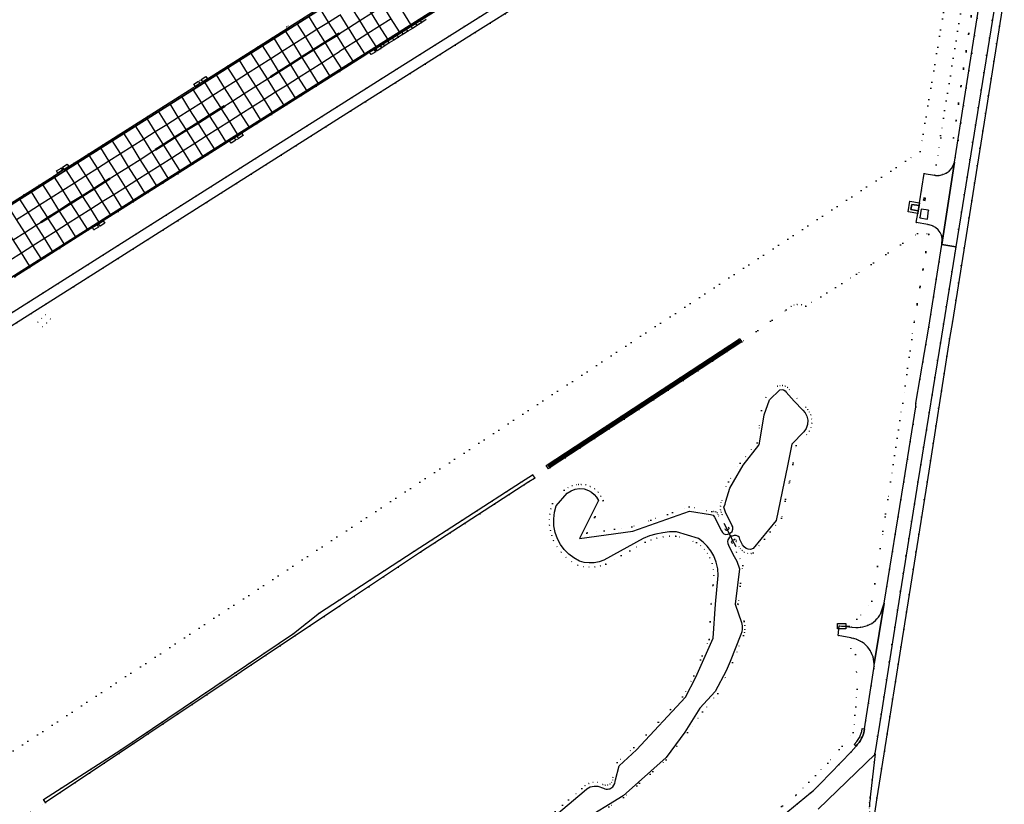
# Model space of a CAD drawing. Header units: metres. Extents: x 174791 to 179073, y 406431 to 409043.
# Tile 256 of 256: x 177883 to 178243, y 407632 to 407919. Entities that reach past the tile are written whole.
import ezdxf

# ---------------------------------------------------------------- set-up
doc = ezdxf.new("R2010")
doc.units = ezdxf.units.M
doc.linetypes.add('DOT', pattern=[6.35, 0, -6.35])
doc.layers.get('0').update_dxf_attribs({"color": 254})
for name, color, linetype in [('kunstwerk_stuw', 254, 'Continuous'), ('ondersteunendwaterdeel_oever_slootkant', 254, 'Continuous'), ('overigbouwwerk_lage_trafo', 254, 'Continuous'), ('scheiding_hek', 254, 'Continuous'), ('straatmeubilair_afsluitboom', 254, 'Continuous'), ('terreindeelbegroeid', 254, 'DOT'), ('terreindeelonbegroeid', 254, 'DOT'), ('waterdeel', 254, 'Continuous'), ('wegdeel_molgoot', 254, 'Continuous'), ('wegdeel_rijbaan', 254, 'Continuous'), ('wegdeel_start_landingsbaan', 254, 'Continuous'), ('wegdeel_voetpad', 254, 'Continuous'), ('weginrichtingselement_markering_vliegtuigverharding', 254, 'Continuous'), ('weginrichtingselement_voeg_vliegtuigverharding', 254, 'Continuous')]:
    doc.layers.add(name, color=color, linetype=linetype)

# ---------------------------------------------------------------- blocks, each defined once
blk = doc.blocks.new('065')
at = {"color": 0, "linetype": 'Continuous'}
blk.add_line((0, 0), (3, 0), dxfattribs=at)
blk.add_3dface([(-1.5, 1), (1.5, 1), (1.5, -1), (-1.5, -1)], dxfattribs=at)

msp = doc.modelspace()

# ---------------------------------------------------------------- linework, layer by layer
at = {"layer": 'kunstwerk_stuw'}
msp.add_polyline3d([(178145.091, 407726.258, 0), (178143.842, 407728.744, 0), (178143.139, 407730.142, 0), (178142.742, 407730.975, 0), (178141.98, 407732.446, 0), (178140.734, 407734.854, 0)], dxfattribs=at)
at = {"layer": 'ondersteunendwaterdeel_oever_slootkant'}
for points in [[(178147.245, 407801.253, 0), (178077.144, 407755.263, 0), (178076.534, 407754.864, 0), (178075.684, 407756.004, 0), (178146.396, 407802.366, 0)], [(178076.365, 407755.9, 0), (178076.677, 407755.507, 0), (178146.566, 407801.344, 0), (178146.269, 407801.747, 0)]]:
    msp.add_polyline3d(points, close=True, dxfattribs=at)
at = {"layer": 'overigbouwwerk_lage_trafo'}
msp.add_polyline3d([(178211.695, 407849.181, 0), (178209.062, 407849.605, 0), (178209.407, 407851.476, 0), (178212.04, 407851.052, 0)], close=True, dxfattribs=at)
at = {"layer": 'scheiding_hek'}
for p, q in [((178242.417, 407923.061), (178224.2, 407808.693)), ((178224.2, 407808.693), (178223.208, 407802.42)), ((178223.208, 407802.42), (178214.923, 407750))]:
    msp.add_line(p, q, dxfattribs=at)
msp.add_polyline3d([(178214.923, 407750, 0), (178208.422, 407708.876, 0), (178196.622, 407634.48, 0), (178195.233, 407625.637, 0), (178189.482, 407624.267, 0), (178187.93, 407623.898, 0)], dxfattribs=at)
at = {"layer": 'terreindeelbegroeid'}
for points in [[(177853.819, 407633.877, 0), (178212.419, 407870.83, 0), (178223.788, 407938.491, 0)], [(178223.788, 407938.491, 0), (178212.419, 407870.83, 0), (177853.819, 407633.877, 0)], [(178083.969, 407940.723, 0), (178020.86, 407900.96, 0), (177974.759, 407871.793, 0), (177918.977, 407836.432, 0), (177867.328, 407803.767, 0)], [(177865.511, 407797.872, 0), (177902.713, 407821.399, 0), (177951.448, 407852.24, 0), (178004.112, 407885.623, 0), (178049.674, 407914.384, 0), (178085.551, 407936.891, 0)], [(178229.713, 407936.769, 0), (178219.869, 407876.669, 0), (178220.013, 407875.848, 0), (178218.284, 407865.951, 0), (178217.658, 407862.177, 0), (178213.916, 407862.797, 0), (178212.184, 407852.105, 0), (178208.594, 407852.645, 0), (178207.992, 407848.804, 0), (178211.555, 407848.217, 0), (178211.017, 407844.896, 0), (178215.212, 407844.158, 0), (178214.915, 407840.725, 0), (178211.469, 407840.908, 0), (178189.163, 407826.008, 0), (178170.58, 407814.259, 0), (178169.034, 407814.752, 0), (178167.416, 407814.867, 0), (178166.283, 407814.677, 0), (178165.227, 407814.225, 0), (178163.46, 407812.95, 0), (178147.245, 407801.253, 0), (178146.396, 407802.366, 0), (178075.684, 407756.004, 0), (178076.534, 407754.864, 0), (178071.503, 407751.418, 0), (178070.611, 407752.613, 0), (178066.572, 407750, 0), (178027.382, 407724.648, 0), (178000, 407706.873, 0), (177992.733, 407702.155, 0), (177983.216, 407694.564, 0), (177920.028, 407652.052, 0), (177891.765, 407633.873, 0), (177892.535, 407632.831, 0), (177886.077, 407628.669, 0)], [(177997.083, 407926.145, 0), (177981.53, 407916.312, 0), (177981.207, 407916.813, 0), (177980.713, 407916.5, 0), (177981.023, 407915.991, 0), (177951.715, 407897.461, 0), (177951.181, 407898.303, 0), (177949.479, 407897.225, 0), (177948.95, 407896.89, 0), (177948.438, 407896.565, 0), (177946.759, 407895.499, 0), (177947.289, 407894.662, 0), (177946.379, 407894.087, 0), (177901.003, 407865.398, 0), (177900.479, 407866.226, 0), (177898.777, 407865.148, 0), (177898.248, 407864.813, 0), (177896.55, 407863.738, 0), (177897.073, 407862.913, 0), (177895.654, 407862.016, 0), (177850.351, 407833.372, 0)], [(177881.239, 407825.026, 0), (177908.163, 407842.05, 0), (177909.696, 407843.019, 0), (177910.237, 407842.161, 0), (177911.927, 407843.231, 0), (177912.476, 407843.579, 0), (177914.166, 407844.649, 0), (177913.625, 407845.503, 0), (177958.975, 407874.178, 0), (177959.844, 407874.728, 0), (177960.383, 407873.874, 0), (177962.073, 407874.944, 0), (177962.622, 407875.292, 0), (177963.121, 407875.604, 0), (177964.825, 407876.669, 0), (177964.279, 407877.532, 0), (178000, 407900.135, 0), (178009.62, 407906.217, 0), (178011.06, 407907.127, 0), (178011.595, 407906.28, 0), (178013.285, 407907.35, 0), (178013.834, 407907.698, 0), (178015.145, 407908.528, 0), (178015.524, 407908.768, 0), (178015.509, 407908.792, 0), (178016.575, 407909.473, 0), (178018.257, 407910.566, 0), (178019.957, 407911.615, 0), (178021.652, 407912.677, 0), (178023.134, 407913.604, 0), (178023.398, 407913.771, 0), (178025.036, 407914.813, 0), (178026.725, 407915.883, 0), (178028.419, 407916.949, 0), (178029.317, 407917.515, 0), (178029.894, 407917.879, 0), (178030.104, 407918.011, 0), (178031.796, 407919.081, 0)], [(177886.077, 407628.669, 0), (177892.535, 407632.831, 0), (178000, 407704.555, 0), (178029.653, 407724.346, 0), (178069.31, 407750, 0), (178071.351, 407751.32, 0), (178071.503, 407751.418, 0), (178076.534, 407754.864, 0), (178077.144, 407755.263, 0), (178147.245, 407801.253, 0), (178163.46, 407812.95, 0), (178165.227, 407814.225, 0), (178166.283, 407814.677, 0), (178167.416, 407814.867, 0), (178169.034, 407814.752, 0), (178170.58, 407814.259, 0), (178189.163, 407826.008, 0), (178211.469, 407840.908, 0), (178214.915, 407840.725, 0), (178215.597, 407840.689, 0), (178210.227, 407808.451, 0), (178206.024, 407778.816, 0), (178201.577, 407750, 0), (178197.817, 407725.633, 0), (178194.789, 407706.359, 0), (178189.31, 407699.854, 0), (178187.438, 407696.951, 0), (178183.09, 407697.342, 0), (178182.793, 407697.396, 0), (178182.417, 407693.826, 0), (178187.022, 407693.006, 0), (178187.022, 407689.101, 0), (178188.755, 407686.93, 0), (178189.435, 407674.241, 0), (178187.959, 407658.364, 0), (178178.681, 407647.224, 0), (178167.089, 407635.601, 0), (178141.392, 407615.376, 0)], [(178088.561, 407624.894, 0), (178103.97, 407634.66, 0), (178119.494, 407648.346, 0), (178127.338, 407658.343, 0), (178132.855, 407665.986, 0), (178138.365, 407672.711, 0), (178143.807, 407683.993, 0), (178147.79, 407693.853, 0), (178148.155, 407694.927, 0), (178148.346, 407696.045, 0), (178148.327, 407697.526, 0), (178148.006, 407698.972, 0), (178145.781, 407705.482, 0), (178147.576, 407719.422, 0), (178146.551, 407721.942, 0), (178145.281, 407724.348, 0), (178143.635, 407727.653, 0), (178143.466, 407727.987, 0), (178143.495, 407728.361, 0), (178143.831, 407728.741, 0), (178144.24, 407728.87, 0), (178144.476, 407728.977, 0), (178144.735, 407728.971, 0), (178145.09, 407728.712, 0), (178145.164, 407728.279, 0), (178146.132, 407726.352, 0), (178146.651, 407725.576, 0), (178147.308, 407724.912, 0), (178148.08, 407724.387, 0), (178149.301, 407723.918, 0), (178150.603, 407723.791, 0), (178151.374, 407724.091, 0), (178161.66, 407736.737, 0), (178164.627, 407750, 0), (178167.078, 407763.328, 0), (178170.967, 407767.337, 0), (178171.857, 407768.585, 0), (178172.466, 407769.991, 0), (178172.768, 407771.493, 0), (178172.748, 407773.026, 0), (178172.409, 407774.52, 0), (178171.958, 407775.566, 0), (178171.35, 407776.529, 0), (178170.599, 407777.385, 0), (178167.405, 407780.545, 0), (178164.582, 407783.751, 0), (178163.912, 407784.497, 0), (178163.061, 407785.028, 0), (178162.096, 407785.302, 0), (178161.149, 407785.305, 0), (178160.234, 407785.06, 0), (178156.01, 407780.897, 0), (178154.37, 407776.182, 0), (178152.786, 407764.277, 0), (178146.54, 407756.832, 0), (178142.314, 407750, 0), (178141.336, 407748.418, 0), (178139.854, 407743.316, 0), (178139.662, 407742.43, 0), (178139.389, 407741.152, 0), (178139.378, 407739.845, 0), (178139.586, 407738.917, 0), (178140.05, 407738.087, 0), (178142.259, 407733.368, 0), (178142.431, 407733.182, 0), (178142.472, 407732.932, 0), (178142.413, 407732.762, 0), (178142.291, 407732.629, 0), (178141.949, 407732.428, 0), (178141.564, 407732.318, 0), (178141.265, 407732.453, 0), (178141.103, 407732.739, 0), (178138.741, 407737.556, 0), (178138.551, 407738.156, 0), (178138.186, 407738.668, 0), (178137.681, 407739.042, 0), (178136.949, 407739.261, 0), (178136.189, 407739.191, 0), (178127.894, 407740.965, 0), (178113.907, 407736.014, 0), (178106.996, 407733.567, 0), (178090.488, 407731.292, 0), (178096.433, 407743.208, 0), (178095.674, 407744.833, 0), (178094.602, 407746.272, 0), (178093.263, 407747.465, 0), (178091.711, 407748.364, 0), (178090.122, 407748.906, 0), (178088.458, 407749.137, 0), (178087.461, 407749.086, 0), (178086.781, 407749.051, 0), (178085.151, 407748.65, 0), (178083.625, 407747.947, 0), (178082.26, 407746.97, 0), (178077.926, 407742.122, 0), (178077.336, 407740.194, 0), (178076.965, 407738.211, 0), (178076.819, 407736.2, 0), (178076.899, 407734.185, 0), (178077.186, 407732.283, 0), (178077.674, 407730.422, 0), (178078.359, 407728.624, 0), (178079.568, 407726.353, 0), (178081.088, 407724.279, 0), (178082.889, 407722.442, 0), (178084.934, 407720.882, 0), (178087.181, 407719.63, 0), (178089.212, 407719.084, 0), (178091.302, 407718.844, 0), (178093.403, 407718.915, 0), (178095.472, 407719.295, 0), (178097.462, 407719.975, 0), (178111.818, 407727.988, 0), (178113.947, 407728.801, 0), (178116.136, 407729.437, 0), (178118.429, 407729.9, 0), (178120.753, 407730.168, 0), (178123.091, 407730.239, 0), (178130.657, 407727.885, 0), (178132.138, 407726.728, 0), (178133.457, 407725.389, 0), (178134.592, 407723.891, 0), (178135.525, 407722.26, 0), (178136.343, 407720.204, 0), (178136.839, 407718.048, 0), (178137.003, 407715.841, 0), (178136.659, 407712.4, 0), (178135.966, 407705.477, 0), (178135.224, 407692.38, 0), (178129.63, 407679.059, 0), (178125.532, 407671.415, 0), (178107.727, 407652.902, 0), (178101.631, 407647.363, 0), (178100.067, 407641.922, 0), (178099.999, 407641.017, 0), (178099.618, 407640.193, 0), (178098.971, 407639.556, 0), (178098.142, 407639.187, 0), (178097.235, 407639.132, 0), (178096.368, 407639.4, 0), (178094.36, 407640.095, 0), (178092.773, 407640.115, 0), (178091.231, 407639.74, 0), (178089.831, 407638.992, 0), (178088.661, 407637.92, 0), (178071.828, 407623.409, 0)], [(178141.392, 407615.376, 0), (178167.089, 407635.601, 0), (178178.681, 407647.224, 0), (178187.959, 407658.364, 0), (178189.435, 407674.241, 0), (178188.755, 407686.93, 0), (178187.022, 407689.101, 0), (178187.022, 407693.006, 0), (178187.403, 407692.938, 0), (178188.218, 407692.757, 0), (178189.014, 407692.508, 0), (178189.787, 407692.194, 0), (178190.531, 407691.816, 0), (178191.24, 407691.377, 0), (178191.91, 407690.88, 0), (178192.536, 407690.329, 0), (178193.114, 407689.727, 0), (178193.64, 407689.079, 0), (178194.12, 407688.372, 0), (178194.537, 407687.626, 0), (178194.889, 407686.847, 0), (178195.173, 407686.041, 0), (178195.386, 407685.213, 0), (178195.528, 407684.37, 0), (178195.597, 407683.518, 0), (178195.592, 407682.663, 0), (178195.514, 407681.812, 0), (178192.115, 407659.744, 0), (178191.229, 407659.86, 0), (178191.042, 407658.705, 0), (178190.266, 407656.569, 0), (178189.214, 407655.099, 0), (178188.262, 407654.031, 0), (178188.968, 407653.428, 0), (178187.173, 407651.331, 0), (178175.806, 407639.604, 0), (178175.016, 407638.766, 0), (178174.198, 407637.955, 0), (178173.275, 407637.1, 0), (178172.321, 407636.28, 0), (178132.901, 407603.855, 0)]]:
    msp.add_polyline3d(points, dxfattribs=at)
for points in [[(178232.863, 407932.9, 0), (178224.649, 407875.877, 0), (178219.869, 407876.669, 0), (178229.713, 407936.769, 0), (178231.01, 407936.392, 0)], [(178235.248, 407932.346, 0), (178225.011, 407866.929, 0), (178224.547, 407865.735, 0), (178223.862, 407864.653, 0), (178222.983, 407863.722, 0), (178221.941, 407862.978, 0), (178220.704, 407862.424, 0), (178219.38, 407862.132, 0), (178218.024, 407862.116, 0), (178217.658, 407862.177, 0), (178218.284, 407865.951, 0), (178220.013, 407875.848, 0), (178219.869, 407876.669, 0), (178224.649, 407875.877, 0), (178232.863, 407932.9, 0), (178232.873, 407932.881, 0)], [(178242.038, 407930.418, 0), (178240.808, 407929.01, 0), (178243.183, 407923.579, 0), (178243.194, 407923.554, 0), (178242.417, 407923.061, 0), (178228.481, 407835.571, 0), (178225.479, 407836.049, 0), (178240.659, 407930.639, 0)], [(178220.307, 407836.873, 0), (178215.575, 407806.634, 0), (178210.877, 407778.796, 0), (178210.85, 407777.483, 0), (178206.409, 407750, 0), (178199.25, 407705.702, 0), (178198.067, 407702.036, 0), (178197.648, 407701.297, 0), (178197.166, 407700.599, 0), (178196.623, 407699.946, 0), (178196.025, 407699.344, 0), (178195.377, 407698.796, 0), (178194.682, 407698.308, 0), (178193.936, 407697.878, 0), (178193.154, 407697.515, 0), (178192.343, 407697.225, 0), (178191.509, 407697.008, 0), (178190.659, 407696.867, 0), (178189.799, 407696.803, 0), (178188.938, 407696.816, 0), (178187.438, 407696.951, 0), (178189.31, 407699.854, 0), (178194.789, 407706.359, 0), (178197.817, 407725.633, 0), (178201.577, 407750, 0), (178206.024, 407778.816, 0), (178210.227, 407808.451, 0), (178215.597, 407840.689, 0), (178214.915, 407840.725, 0), (178215.212, 407844.158, 0), (178215.664, 407844.078, 0), (178216.92, 407843.734, 0), (178218.063, 407843.111, 0), (178219.033, 407842.242, 0), (178219.715, 407841.286, 0), (178220.184, 407840.209, 0), (178220.419, 407839.059, 0)], [(178228.481, 407835.571, 0), (178224.2, 407808.693, 0), (178223.209, 407802.427, 0), (178223.208, 407802.42, 0), (178214.923, 407750, 0), (178208.422, 407708.876, 0), (178196.622, 407634.48, 0), (178195.233, 407625.637, 0), (178194.726, 407625.516, 0), (178194.29, 407628.24, 0), (178194.054, 407629.479, 0), (178193.928, 407630.734, 0), (178193.91, 407631.18, 0), (178193.936, 407632.673, 0), (178194.093, 407634.159, 0), (178194.18, 407634.68, 0), (178195.66, 407648.47, 0), (178196.01, 407650.52, 0), (178195.798, 407650.692, 0), (178198.153, 407665.062, 0), (178205.172, 407710.23, 0), (178211.602, 407750, 0), (178220.95, 407807.828, 0), (178225.479, 407836.049, 0)], [(177889.755, 407808.437, 0), (177891.528, 407806.708, 0), (177892.928, 407808.15, 0), (177894.31, 407809.593, 0), (177892.526, 407811.304, 0), (177891.135, 407809.875, 0)]]:
    msp.add_polyline3d(points, close=True, dxfattribs=at)
at = {"layer": 'terreindeelonbegroeid'}
for points in [[(177981.53, 407916.312, 0), (177981.023, 407915.991, 0), (177980.713, 407916.5, 0), (177981.207, 407916.813, 0)], [(178013.834, 407907.698, 0), (178013.285, 407907.35, 0), (178012.75, 407908.195, 0), (178013.299, 407908.542, 0)], [(177949.483, 407896.049, 0), (177948.969, 407895.725, 0), (177948.438, 407896.565, 0), (177948.95, 407896.89, 0)], [(177963.121, 407875.604, 0), (177962.622, 407875.292, 0), (177962.083, 407876.143, 0), (177962.581, 407876.457, 0)], [(177962.622, 407875.292, 0), (177962.073, 407874.944, 0), (177961.534, 407875.795, 0), (177962.083, 407876.143, 0)], [(177899.301, 407864.321, 0), (177898.772, 407863.987, 0), (177898.248, 407864.813, 0), (177898.777, 407865.148, 0)], [(178214.196, 407852.982, 0), (178213.649, 407853.089, 0), (178213.776, 407853.922, 0), (178214.323, 407853.815, 0)], [(178215.119, 407846.158, 0), (178212.315, 407846.617, 0), (178212.812, 407849.767, 0), (178215.471, 407849.351, 0)], [(177912.476, 407843.579, 0), (177911.927, 407843.231, 0), (177911.385, 407844.087, 0), (177911.934, 407844.434, 0)], [(177892.928, 407808.15, 0), (177891.528, 407806.708, 0), (177889.755, 407808.437, 0), (177891.135, 407809.875, 0), (177892.526, 407811.304, 0), (177894.31, 407809.593, 0)]]:
    msp.add_polyline3d(points, close=True, dxfattribs=at)
msp.add_polyline3d([(178071.828, 407623.409, 0), (178088.661, 407637.92, 0), (178089.831, 407638.992, 0), (178091.231, 407639.74, 0), (178092.773, 407640.115, 0), (178094.36, 407640.095, 0), (178096.368, 407639.4, 0), (178097.235, 407639.132, 0), (178098.142, 407639.187, 0), (178098.971, 407639.556, 0), (178099.618, 407640.193, 0), (178099.999, 407641.017, 0), (178100.067, 407641.922, 0), (178101.631, 407647.363, 0), (178107.727, 407652.902, 0), (178125.532, 407671.415, 0), (178129.63, 407679.059, 0), (178135.224, 407692.38, 0), (178135.966, 407705.477, 0), (178136.659, 407712.4, 0), (178137.003, 407715.841, 0), (178136.839, 407718.048, 0), (178136.343, 407720.204, 0), (178135.525, 407722.26, 0), (178134.592, 407723.891, 0), (178133.457, 407725.389, 0), (178132.138, 407726.728, 0), (178130.657, 407727.885, 0), (178123.091, 407730.239, 0), (178120.753, 407730.168, 0), (178118.429, 407729.9, 0), (178116.136, 407729.437, 0), (178113.947, 407728.801, 0), (178111.818, 407727.988, 0), (178097.462, 407719.975, 0), (178095.472, 407719.295, 0), (178093.403, 407718.915, 0), (178091.302, 407718.844, 0), (178089.212, 407719.084, 0), (178087.181, 407719.63, 0), (178084.934, 407720.882, 0), (178082.889, 407722.442, 0), (178081.088, 407724.279, 0), (178079.568, 407726.353, 0), (178078.359, 407728.624, 0), (178077.674, 407730.422, 0), (178077.186, 407732.283, 0), (178076.899, 407734.185, 0), (178076.819, 407736.2, 0), (178076.965, 407738.211, 0), (178077.336, 407740.194, 0), (178077.926, 407742.122, 0), (178082.26, 407746.97, 0), (178083.625, 407747.947, 0), (178085.151, 407748.65, 0), (178086.781, 407749.051, 0), (178087.461, 407749.086, 0), (178088.458, 407749.137, 0), (178090.122, 407748.906, 0), (178091.711, 407748.364, 0), (178093.263, 407747.465, 0), (178094.602, 407746.272, 0), (178095.674, 407744.833, 0), (178096.433, 407743.208, 0), (178090.488, 407731.292, 0), (178106.996, 407733.567, 0), (178113.907, 407736.014, 0), (178127.894, 407740.965, 0), (178136.189, 407739.191, 0), (178136.949, 407739.261, 0), (178137.681, 407739.042, 0), (178138.186, 407738.668, 0), (178138.551, 407738.156, 0), (178138.741, 407737.556, 0), (178141.103, 407732.739, 0), (178141.265, 407732.453, 0), (178141.564, 407732.318, 0), (178141.949, 407732.428, 0), (178142.291, 407732.629, 0), (178142.413, 407732.762, 0), (178142.472, 407732.932, 0), (178142.431, 407733.182, 0), (178142.259, 407733.368, 0), (178140.05, 407738.087, 0), (178139.586, 407738.917, 0), (178139.378, 407739.845, 0), (178139.389, 407741.152, 0), (178139.662, 407742.43, 0), (178139.854, 407743.316, 0), (178141.336, 407748.418, 0), (178142.314, 407750, 0), (178146.54, 407756.832, 0), (178152.786, 407764.277, 0), (178154.37, 407776.182, 0), (178156.01, 407780.897, 0), (178160.234, 407785.06, 0), (178161.149, 407785.305, 0), (178162.096, 407785.302, 0), (178163.061, 407785.028, 0), (178163.912, 407784.497, 0), (178164.582, 407783.751, 0), (178167.405, 407780.545, 0), (178170.599, 407777.385, 0), (178171.35, 407776.529, 0), (178171.958, 407775.566, 0), (178172.409, 407774.52, 0), (178172.748, 407773.026, 0), (178172.768, 407771.493, 0), (178172.466, 407769.991, 0), (178171.857, 407768.585, 0), (178170.967, 407767.337, 0), (178167.078, 407763.328, 0), (178164.627, 407750, 0), (178161.66, 407736.737, 0), (178151.374, 407724.091, 0), (178150.603, 407723.791, 0), (178149.301, 407723.918, 0), (178148.08, 407724.387, 0), (178147.308, 407724.912, 0), (178146.651, 407725.576, 0), (178146.132, 407726.352, 0), (178145.164, 407728.279, 0), (178145.09, 407728.712, 0), (178144.735, 407728.971, 0), (178144.476, 407728.977, 0), (178144.24, 407728.87, 0), (178143.831, 407728.741, 0), (178143.495, 407728.361, 0), (178143.466, 407727.987, 0), (178143.635, 407727.653, 0), (178145.281, 407724.348, 0), (178146.551, 407721.942, 0), (178147.576, 407719.422, 0), (178145.781, 407705.482, 0), (178148.006, 407698.972, 0), (178148.327, 407697.526, 0), (178148.346, 407696.045, 0), (178148.155, 407694.927, 0), (178147.79, 407693.853, 0), (178143.807, 407683.993, 0), (178138.365, 407672.711, 0), (178132.855, 407665.986, 0), (178127.338, 407658.343, 0), (178119.494, 407648.346, 0), (178103.97, 407634.66, 0), (178088.561, 407624.894, 0)], dxfattribs=at)
at = {"layer": 'waterdeel'}
for points in [[(178076.365, 407755.9, 0), (178146.269, 407801.747, 0), (178146.566, 407801.344, 0), (178076.677, 407755.507, 0)], [(178071.503, 407751.418, 0), (178071.351, 407751.32, 0), (178069.31, 407750, 0), (178029.653, 407724.346, 0), (178000, 407704.555, 0), (177892.535, 407632.831, 0), (177891.765, 407633.873, 0), (177920.028, 407652.052, 0), (177983.216, 407694.564, 0), (177992.733, 407702.155, 0), (178000, 407706.873, 0), (178027.382, 407724.648, 0), (178066.572, 407750, 0), (178070.611, 407752.613, 0)]]:
    msp.add_polyline3d(points, close=True, dxfattribs=at)
msp.add_polyline3d([(178072.374, 407622.378, 0), (178089.546, 407636.88, 0), (178090.562, 407637.818, 0), (178091.782, 407638.468, 0), (178093.127, 407638.789, 0), (178094.509, 407638.759, 0), (178096.637, 407638.052, 0), (178097.088, 407637.844, 0), (178097.568, 407637.719, 0), (178098.063, 407637.679, 0), (178098.557, 407637.727, 0), (178098.95, 407637.837, 0), (178099.318, 407638.014, 0), (178099.673, 407638.268, 0), (178099.981, 407638.576, 0), (178100.382, 407639.136, 0), (178100.686, 407639.754, 0), (178100.884, 407640.414, 0), (178100.971, 407641.097, 0), (178102.373, 407646.206, 0), (178108.624, 407651.993, 0), (178126.632, 407671.284, 0), (178130.379, 407678.594, 0), (178136.697, 407692.912, 0), (178137.518, 407705.322, 0), (178138.563, 407715.76, 0), (178138.39, 407718.23, 0), (178137.84, 407720.644, 0), (178136.926, 407722.945, 0), (178135.86, 407724.802, 0), (178134.558, 407726.5, 0), (178133.041, 407728.011, 0), (178131.338, 407729.307, 0), (178123.34, 407731.795, 0), (178120.793, 407731.735, 0), (178118.261, 407731.453, 0), (178115.763, 407730.952, 0), (178113.412, 407730.267, 0), (178111.127, 407729.389, 0), (178096.776, 407721.379, 0), (178095.031, 407720.792, 0), (178093.219, 407720.464, 0), (178091.379, 407720.403, 0), (178089.55, 407720.608, 0), (178087.769, 407721.077, 0), (178085.736, 407722.222, 0), (178083.886, 407723.643, 0), (178082.257, 407725.313, 0), (178080.88, 407727.196, 0), (178079.785, 407729.256, 0), (178078.957, 407731.582, 0), (178078.487, 407734.005, 0), (178078.386, 407736.471, 0), (178078.656, 407738.924, 0), (178079.292, 407741.309, 0), (178083.355, 407745.854, 0), (178084.717, 407746.768, 0), (178086.249, 407747.354, 0), (178087.874, 407747.583, 0), (178089.508, 407747.443, 0), (178091.07, 407746.942, 0), (178092.22, 407746.293, 0), (178093.234, 407745.447, 0), (178094.078, 407744.432, 0), (178094.726, 407743.281, 0), (178087.772, 407729.343, 0), (178107.367, 407732.043, 0), (178128.041, 407739.362, 0), (178135.686, 407738.145, 0), (178136.674, 407737.842, 0), (178137.257, 407737.175, 0), (178139.699, 407732.195, 0), (178140.075, 407731.53, 0), (178140.67, 407731.052, 0), (178141.4, 407730.827, 0), (178142.115, 407730.876, 0), (178142.768, 407731.169, 0), (178143.089, 407731.358, 0), (178143.677, 407731.954, 0), (178143.96, 407732.742, 0), (178143.891, 407733.555, 0), (178143.494, 407734.268, 0), (178141.273, 407739.012, 0), (178140.576, 407740.748, 0), (178141.105, 407741.833, 0), (178141.388, 407743.006, 0), (178142.775, 407747.778, 0), (178144.149, 407750, 0), (178147.663, 407756.116, 0), (178153.38, 407763.441, 0), (178153.68, 407764.228, 0), (178155.414, 407774.619, 0), (178157.312, 407780.074, 0), (178161.05, 407783.758, 0), (178161.892, 407783.816, 0), (178162.479, 407783.645, 0), (178162.99, 407783.311, 0), (178163.383, 407782.843, 0), (178166.313, 407779.515, 0), (178169.548, 407776.315, 0), (178170.403, 407775.26, 0), (178170.989, 407774.036, 0), (178171.286, 407772.554, 0), (178171.189, 407771.045, 0), (178170.704, 407769.613, 0), (178169.865, 407768.356, 0), (178165.447, 407763.8, 0), (178163.752, 407755.332, 0), (178162.642, 407750, 0), (178159.719, 407735.954, 0), (178151.381, 407725.703, 0), (178150.317, 407725.289, 0), (178149.535, 407725.406, 0), (178148.801, 407725.702, 0), (178148.035, 407726.278, 0), (178147.462, 407727.045, 0), (178146.504, 407728.952, 0), (178146.288, 407729.649, 0), (178145.785, 407730.177, 0), (178145.1, 407730.426, 0), (178144.343, 407730.473, 0), (178143.619, 407730.247, 0), (178143.293, 407730.144, 0), (178142.558, 407729.636, 0), (178142.086, 407728.876, 0), (178141.954, 407728.183, 0), (178142.048, 407727.483, 0), (178142.36, 407726.849, 0), (178143.963, 407723.629, 0), (178145.338, 407720.989, 0), (178146.399, 407718.209, 0), (178144.747, 407705.378, 0), (178147.047, 407698.648, 0), (178147.322, 407697.407, 0), (178147.338, 407696.137, 0), (178147.172, 407695.171, 0), (178146.856, 407694.243, 0), (178142.869, 407684.372, 0), (178141.498, 407680.979, 0), (178137.433, 407673.376, 0), (178131.854, 407667.298, 0), (178126.333, 407658.562, 0), (178119.549, 407649.293, 0), (178103.749, 407635.2, 0), (178088.346, 407625.729, 0)], dxfattribs=at)
at = {"layer": 'wegdeel_molgoot'}
for points in [[(177802.109, 407775.567, 0), (178000, 407900.741, 0), (178157.004, 408000, 0)], [(178060.333, 407938.272, 0), (178014.99, 407909.611, 0), (178013.299, 407908.542, 0), (178012.75, 407908.195, 0), (178011.06, 407907.127, 0), (178009.62, 407906.217, 0), (178000, 407900.135, 0), (177964.279, 407877.532, 0), (177962.581, 407876.457, 0), (177962.083, 407876.143, 0), (177961.534, 407875.795, 0), (177959.844, 407874.728, 0), (177958.975, 407874.178, 0), (177913.625, 407845.503, 0), (177911.934, 407844.434, 0), (177911.385, 407844.087, 0), (177909.696, 407843.019, 0), (177908.163, 407842.05, 0), (177881.239, 407825.026, 0)], [(178000, 407927.422, 0), (177764.784, 407778.609, 0)], [(177850.351, 407833.372, 0), (177895.654, 407862.016, 0), (177897.073, 407862.913, 0), (177898.772, 407863.987, 0), (177899.301, 407864.321, 0), (177901.003, 407865.398, 0), (177946.379, 407894.087, 0), (177947.289, 407894.662, 0), (177948.969, 407895.725, 0), (177949.483, 407896.049, 0), (177950.012, 407896.384, 0), (177951.715, 407897.461, 0), (177981.023, 407915.991, 0), (177981.53, 407916.312, 0), (177997.083, 407926.145, 0)]]:
    msp.add_polyline3d(points, dxfattribs=at)
at = {"layer": 'wegdeel_rijbaan'}
for points in [[(178031.796, 407919.081, 0), (178030.104, 407918.011, 0), (178029.894, 407917.879, 0), (178029.317, 407917.515, 0), (178028.419, 407916.949, 0), (178026.725, 407915.883, 0), (178025.036, 407914.813, 0), (178023.398, 407913.771, 0), (178023.134, 407913.604, 0), (178021.652, 407912.677, 0), (178019.957, 407911.615, 0), (178018.257, 407910.566, 0), (178016.575, 407909.473, 0), (178015.509, 407908.792, 0), (178014.99, 407909.611, 0), (178060.333, 407938.272, 0)], [(178132.901, 407603.855, 0), (178172.321, 407636.28, 0), (178173.275, 407637.1, 0), (178174.198, 407637.955, 0), (178175.016, 407638.766, 0), (178175.806, 407639.604, 0), (178187.173, 407651.331, 0), (178188.968, 407653.428, 0), (178189.52, 407654.073, 0), (178190.072, 407654.764, 0), (178190.568, 407655.497, 0), (178191.005, 407656.266, 0), (178191.319, 407656.921, 0), (178191.59, 407657.595, 0), (178191.817, 407658.285, 0), (178191.999, 407658.988, 0), (178192.115, 407659.744, 0), (178195.514, 407681.812, 0), (178195.592, 407682.663, 0), (178195.597, 407683.518, 0), (178199.25, 407705.702, 0), (178206.409, 407750, 0), (178210.85, 407777.483, 0), (178210.877, 407778.796, 0), (178215.575, 407806.634, 0), (178220.307, 407836.873, 0), (178225.479, 407836.049, 0), (178220.95, 407807.828, 0), (178211.602, 407750, 0), (178205.172, 407710.23, 0), (178198.153, 407665.062, 0), (178195.798, 407650.692, 0), (178196.01, 407650.52, 0), (178175.075, 407630.395, 0)], [(178175.075, 407630.395, 0), (178196.01, 407650.52, 0), (178195.66, 407648.47, 0), (178194.18, 407634.68, 0), (178194.093, 407634.159, 0), (178193.936, 407632.673, 0), (178193.91, 407631.18, 0)]]:
    msp.add_polyline3d(points, dxfattribs=at)
for points in [[(178240.728, 407931.071, 0), (178240.659, 407930.639, 0), (178225.479, 407836.049, 0), (178220.307, 407836.873, 0), (178225.011, 407866.929, 0), (178235.248, 407932.346, 0), (178236.192, 407938.38, 0), (178242.029, 407939.02, 0), (178241.743, 407937.393, 0)], [(178015.509, 407908.792, 0), (178015.524, 407908.768, 0), (178015.145, 407908.528, 0), (178013.834, 407907.698, 0), (178013.299, 407908.542, 0), (178014.99, 407909.611, 0)], [(178013.285, 407907.35, 0), (178011.595, 407906.28, 0), (178011.06, 407907.127, 0), (178012.75, 407908.195, 0)], [(177951.715, 407897.461, 0), (177950.012, 407896.384, 0), (177949.479, 407897.225, 0), (177951.181, 407898.303, 0)], [(177948.969, 407895.725, 0), (177947.289, 407894.662, 0), (177946.759, 407895.499, 0), (177948.438, 407896.565, 0)], [(177964.825, 407876.669, 0), (177963.121, 407875.604, 0), (177962.581, 407876.457, 0), (177964.279, 407877.532, 0)], [(177962.073, 407874.944, 0), (177960.383, 407873.874, 0), (177959.844, 407874.728, 0), (177961.534, 407875.795, 0)], [(177901.003, 407865.398, 0), (177899.301, 407864.321, 0), (177898.777, 407865.148, 0), (177900.479, 407866.226, 0)], [(178220.307, 407836.873, 0), (178220.419, 407839.059, 0), (178220.184, 407840.209, 0), (178219.715, 407841.286, 0), (178219.033, 407842.242, 0), (178218.063, 407843.111, 0), (178216.92, 407843.734, 0), (178215.664, 407844.078, 0), (178215.212, 407844.158, 0), (178211.017, 407844.896, 0), (178211.555, 407848.217, 0), (178211.695, 407849.181, 0), (178212.04, 407851.052, 0), (178212.184, 407852.105, 0), (178213.916, 407862.797, 0), (178217.658, 407862.177, 0), (178218.024, 407862.116, 0), (178219.38, 407862.132, 0), (178220.704, 407862.424, 0), (178221.941, 407862.978, 0), (178222.983, 407863.722, 0), (178223.862, 407864.653, 0), (178224.547, 407865.735, 0), (178225.011, 407866.929, 0)], [(177898.772, 407863.987, 0), (177897.073, 407862.913, 0), (177896.55, 407863.738, 0), (177898.248, 407864.813, 0)], [(178212.184, 407852.105, 0), (178212.04, 407851.052, 0), (178209.407, 407851.476, 0), (178209.062, 407849.605, 0), (178211.695, 407849.181, 0), (178211.555, 407848.217, 0), (178207.992, 407848.804, 0), (178208.594, 407852.645, 0)], [(178213.649, 407853.089, 0), (178214.196, 407852.982, 0), (178214.323, 407853.815, 0), (178213.776, 407853.922, 0)], [(178215.119, 407846.158, 0), (178215.471, 407849.351, 0), (178212.812, 407849.767, 0), (178212.315, 407846.617, 0)], [(177911.927, 407843.231, 0), (177910.237, 407842.161, 0), (177909.696, 407843.019, 0), (177911.385, 407844.087, 0)], [(177914.166, 407844.649, 0), (177912.476, 407843.579, 0), (177911.934, 407844.434, 0), (177913.625, 407845.503, 0)], [(178195.597, 407683.518, 0), (178195.528, 407684.37, 0), (178195.386, 407685.213, 0), (178195.173, 407686.041, 0), (178194.889, 407686.847, 0), (178194.537, 407687.626, 0), (178194.12, 407688.372, 0), (178193.64, 407689.079, 0), (178193.114, 407689.727, 0), (178192.536, 407690.329, 0), (178191.91, 407690.88, 0), (178191.24, 407691.377, 0), (178190.531, 407691.816, 0), (178189.787, 407692.194, 0), (178189.014, 407692.508, 0), (178188.218, 407692.757, 0), (178187.403, 407692.938, 0), (178187.022, 407693.006, 0), (178182.417, 407693.826, 0), (178182.793, 407697.396, 0), (178183.09, 407697.342, 0), (178187.438, 407696.951, 0), (178188.938, 407696.816, 0), (178189.799, 407696.803, 0), (178190.659, 407696.867, 0), (178191.509, 407697.008, 0), (178192.343, 407697.225, 0), (178193.154, 407697.515, 0), (178193.936, 407697.878, 0), (178194.682, 407698.308, 0), (178195.377, 407698.796, 0), (178196.025, 407699.344, 0), (178196.623, 407699.946, 0), (178197.166, 407700.599, 0), (178197.648, 407701.297, 0), (178198.067, 407702.036, 0), (178199.25, 407705.702, 0)], [(178192.115, 407659.744, 0), (178191.999, 407658.988, 0), (178191.817, 407658.285, 0), (178191.59, 407657.595, 0), (178191.319, 407656.921, 0), (178191.005, 407656.266, 0), (178190.568, 407655.497, 0), (178190.072, 407654.764, 0), (178189.52, 407654.073, 0), (178188.968, 407653.428, 0), (178188.262, 407654.031, 0), (178189.214, 407655.099, 0), (178190.266, 407656.569, 0), (178191.042, 407658.705, 0), (178191.229, 407659.86, 0)]]:
    msp.add_polyline3d(points, close=True, dxfattribs=at)
at = {"layer": 'wegdeel_start_landingsbaan'}
for points in [[(178157.004, 408000, 0), (178000, 407900.741, 0), (177802.109, 407775.567, 0)], [(177764.784, 407778.609, 0), (178000, 407927.422, 0)]]:
    msp.add_polyline3d(points, dxfattribs=at)
at = {"layer": 'wegdeel_voetpad'}
for points in [[(177867.328, 407803.767, 0), (177918.977, 407836.432, 0), (177974.759, 407871.793, 0), (178020.86, 407900.96, 0), (178083.969, 407940.723, 0)], [(178085.551, 407936.891, 0), (178049.674, 407914.384, 0), (178004.112, 407885.623, 0), (177951.448, 407852.24, 0), (177902.713, 407821.399, 0), (177865.511, 407797.872, 0)]]:
    msp.add_polyline3d(points, dxfattribs=at)
at = {"layer": 'weginrichtingselement_markering_vliegtuigverharding'}
for points in [[(177999.936, 407914.035, 0), (177999.003, 407913.446, 0), (177994.776, 407910.777, 0), (177990.555, 407908.113, 0), (177986.293, 407905.422, 0), (177982.098, 407902.774, 0), (177977.853, 407900.094, 0), (177974.78, 407898.154, 0), (177974.673, 407898.323, 0), (177977.746, 407900.263, 0), (177981.992, 407902.944, 0), (177986.187, 407905.592, 0), (177990.449, 407908.282, 0), (177994.67, 407910.947, 0), (177998.896, 407913.615, 0), (177999.829, 407914.204, 0), (177999.936, 407914.035, 0)], [(178000.074, 407913.793, 0), (177999.15, 407913.209, 0), (177994.925, 407910.539, 0), (177990.706, 407907.873, 0), (177986.444, 407905.18, 0), (177982.251, 407902.53, 0), (177978.007, 407899.848, 0), (177974.92, 407897.897, 0), (177974.813, 407898.066, 0), (177977.901, 407900.017, 0), (177982.145, 407902.699, 0), (177986.338, 407905.35, 0), (177990.599, 407908.042, 0), (177994.819, 407910.709, 0), (177999.044, 407913.379, 0), (177999.967, 407913.962, 0), (178000.074, 407913.793, 0)], [(177957.951, 407887.496, 0), (177956.754, 407886.739, 0), (177952.515, 407884.058, 0), (177948.302, 407881.393, 0), (177944.067, 407878.714, 0), (177939.836, 407876.038, 0), (177935.66, 407873.396, 0), (177932.751, 407871.556, 0), (177932.644, 407871.725, 0), (177935.553, 407873.565, 0), (177939.73, 407876.207, 0), (177943.96, 407878.883, 0), (177948.196, 407881.562, 0), (177952.409, 407884.227, 0), (177956.648, 407886.908, 0), (177957.844, 407887.665, 0), (177957.951, 407887.496, 0)], [(177958.091, 407887.255, 0), (177956.902, 407886.503, 0), (177952.662, 407883.823, 0), (177948.448, 407881.16, 0), (177944.212, 407878.483, 0), (177939.98, 407875.809, 0), (177935.803, 407873.168, 0), (177932.897, 407871.332, 0), (177932.79, 407871.501, 0), (177935.696, 407873.338, 0), (177939.874, 407875.978, 0), (177944.105, 407878.653, 0), (177948.341, 407881.33, 0), (177952.555, 407883.993, 0), (177956.795, 407886.673, 0), (177957.984, 407887.424, 0), (177958.091, 407887.255, 0)], [(177916.026, 407860.962, 0), (177914.456, 407859.97, 0), (177910.257, 407857.315, 0), (177906.055, 407854.659, 0), (177901.815, 407851.979, 0), (177897.553, 407849.285, 0), (177893.351, 407846.63, 0), (177890.822, 407845.031, 0), (177890.715, 407845.2, 0), (177893.245, 407846.799, 0), (177897.447, 407849.455, 0), (177901.708, 407852.149, 0), (177905.948, 407854.829, 0), (177910.151, 407857.485, 0), (177914.35, 407860.139, 0), (177915.919, 407861.131, 0), (177916.026, 407860.962, 0)], [(177916.155, 407860.738, 0), (177914.593, 407859.75, 0), (177910.395, 407857.095, 0), (177906.194, 407854.438, 0), (177901.956, 407851.757, 0), (177897.693, 407849.061, 0), (177893.493, 407846.404, 0), (177890.963, 407844.804, 0), (177890.856, 407844.973, 0), (177893.387, 407846.574, 0), (177897.587, 407849.23, 0), (177901.849, 407851.926, 0), (177906.088, 407854.607, 0), (177910.289, 407857.264, 0), (177914.487, 407859.92, 0), (177916.048, 407860.907, 0), (177916.155, 407860.738, 0)]]:
    msp.add_polyline3d(points, dxfattribs=at)
at = {"layer": 'weginrichtingselement_voeg_vliegtuigverharding'}
for p, q in [((178003.256, 407916.189), (178000.285, 407920.914)), ((178003.286, 407916.141), (178003.256, 407916.189)), ((178007.477, 407918.792), (178007.447, 407918.839)), ((178026.725, 407915.883), (178026.208, 407916.702)), ((178028.419, 407916.949), (178027.899, 407917.771)), ((178030.104, 407918.011), (178029.583, 407918.835)), ((178019.957, 407911.615), (178019.458, 407912.426)), ((178021.652, 407912.677), (178021.135, 407913.495)), ((178023.347, 407913.738), (178022.825, 407914.564)), ((178025.036, 407914.813), (178024.517, 407915.633)), ((178015.449, 407908.754), (178014.931, 407909.574)), ((178016.575, 407909.473), (178016.06, 407910.288)), ((178018.257, 407910.566), (178017.756, 407911.359)), ((178013.231, 407907.388), (178012.709, 407908.167)), ((178013.756, 407907.692), (178013.242, 407908.506)), ((178000.749, 407901.25), (178000, 407902.445))]:
    msp.add_line(p, q, dxfattribs=at)
for points in [[(178017.694, 407911.98, 0), (178014.726, 407916.703, 0), (178011.724, 407921.479, 0), (178008.73, 407926.244, 0), (178005.75, 407930.985, 0)], [(178021.978, 407914.672, 0), (178019.002, 407919.408, 0), (178016, 407924.184, 0), (178013.009, 407928.944, 0), (178010.034, 407933.677, 0)], [(178000, 407914.063, 0), (178003.286, 407916.141, 0), (178007.477, 407918.792, 0), (178011.724, 407921.479, 0), (178016, 407924.184, 0), (178020.171, 407926.822, 0), (178020.178, 407926.826, 0)], [(178007.447, 407918.839, 0), (178004.494, 407923.57, 0), (178001.535, 407928.311, 0)], [(177881.911, 407846.031, 0), (177886.14, 407848.706, 0), (177890.364, 407851.378, 0), (177894.576, 407854.042, 0), (177898.816, 407856.725, 0), (177903.068, 407859.414, 0), (177907.273, 407862.074, 0), (177911.477, 407864.734, 0), (177915.708, 407867.41, 0), (177919.934, 407870.084, 0), (177924.159, 407872.756, 0), (177928.42, 407875.452, 0), (177932.675, 407878.143, 0), (177936.848, 407880.784, 0), (177941.076, 407883.458, 0), (177945.325, 407886.146, 0), (177949.534, 407888.809, 0), (177953.773, 407891.49, 0), (177957.997, 407894.162, 0), (177962.219, 407896.833, 0), (177966.444, 407899.506, 0), (177970.674, 407902.182, 0), (177974.877, 407904.84, 0), (177979.124, 407907.527, 0), (177983.318, 407910.18, 0), (177987.568, 407912.869, 0), (177991.79, 407915.54, 0), (177996.019, 407918.214, 0), (178000, 407920.733, 0)], [(178000, 407902.445, 0), (177997.781, 407905.984, 0), (177994.925, 407910.539, 0), (177994.819, 407910.709, 0), (177994.784, 407910.764, 0), (177994.776, 407910.777, 0), (177994.67, 407910.947, 0), (177991.79, 407915.54, 0), (177988.803, 407920.304, 0)], [(178000, 407911.852, 0), (177999.15, 407913.209, 0), (177999.044, 407913.379, 0), (177999.009, 407913.436, 0), (177999.003, 407913.446, 0), (177998.896, 407913.615, 0), (177996.019, 407918.214, 0), (177993.05, 407922.958, 0)], [(178026.162, 407917.289, 0), (178023.19, 407922.018, 0), (178023.094, 407921.957, 0)], [(177996.537, 407898.587, 0), (177993.567, 407903.317, 0), (177990.706, 407907.873, 0), (177990.599, 407908.042, 0), (177990.566, 407908.096, 0), (177990.555, 407908.113, 0), (177990.449, 407908.282, 0), (177987.568, 407912.869, 0), (177984.571, 407917.642, 0)], [(178019.002, 407919.408, 0), (178014.726, 407916.703, 0), (178010.464, 407914.007, 0), (178006.289, 407911.365, 0), (178002.002, 407908.653, 0), (178000, 407907.387, 0)], [(178009.267, 407906.628, 0), (178006.289, 407911.365, 0), (178003.286, 407916.141, 0)], [(178013.423, 407909.267, 0), (178010.464, 407914.007, 0), (178007.477, 407918.792, 0)], [(177880.682, 407838.591, 0), (177884.901, 407841.26, 0), (177889.136, 407843.938, 0), (177893.363, 407846.612, 0), (177897.563, 407849.269, 0), (177901.825, 407851.964, 0), (177906.064, 407854.646, 0), (177910.265, 407857.303, 0), (177914.463, 407859.958, 0), (177918.712, 407862.646, 0), (177922.919, 407865.307, 0), (177927.149, 407867.983, 0), (177931.421, 407870.685, 0), (177935.673, 407873.375, 0), (177939.85, 407876.016, 0), (177944.08, 407878.692, 0), (177948.315, 407881.371, 0), (177952.528, 407884.036, 0), (177956.767, 407886.717, 0), (177961.001, 407889.395, 0), (177965.217, 407892.062, 0), (177969.436, 407894.73, 0), (177973.677, 407897.413, 0), (177977.87, 407900.065, 0), (177982.113, 407902.749, 0), (177986.306, 407905.401, 0), (177990.566, 407908.096, 0), (177994.784, 407910.764, 0), (177999.009, 407913.436, 0), (178000, 407914.063, 0)], [(177988.074, 407893.221, 0), (177985.106, 407897.965, 0), (177982.251, 407902.53, 0), (177982.145, 407902.699, 0), (177982.113, 407902.749, 0), (177982.098, 407902.774, 0), (177981.992, 407902.944, 0), (177979.124, 407907.527, 0), (177976.127, 407912.319, 0)], [(177992.256, 407895.886, 0), (177989.298, 407900.617, 0), (177986.444, 407905.18, 0), (177986.338, 407905.35, 0), (177986.306, 407905.401, 0), (177986.293, 407905.422, 0), (177986.187, 407905.592, 0), (177983.318, 407910.18, 0), (177980.34, 407914.942, 0)], [(177983.835, 407890.55, 0), (177980.867, 407895.284, 0), (177978.007, 407899.848, 0), (177977.901, 407900.017, 0), (177977.87, 407900.065, 0), (177977.853, 407900.094, 0), (177977.746, 407900.263, 0), (177974.877, 407904.84, 0), (177971.882, 407909.619, 0)], [(178004.982, 407903.892, 0), (178002.002, 407908.653, 0), (178000, 407911.852, 0)], [(177879.486, 407831.152, 0), (177883.694, 407833.814, 0), (177887.9, 407836.474, 0), (177892.14, 407839.157, 0), (177896.37, 407841.832, 0), (177900.559, 407844.482, 0), (177904.841, 407847.191, 0), (177909.067, 407849.864, 0), (177913.264, 407852.519, 0), (177917.457, 407855.171, 0), (177921.723, 407857.87, 0), (177925.911, 407860.52, 0), (177930.146, 407863.198, 0), (177934.429, 407865.908, 0), (177938.678, 407868.596, 0), (177942.857, 407871.239, 0), (177947.091, 407873.918, 0), (177951.312, 407876.587, 0), (177955.527, 407879.255, 0), (177959.767, 407881.936, 0), (177964.009, 407884.62, 0), (177968.22, 407887.283, 0), (177972.432, 407889.948, 0), (177976.683, 407892.637, 0), (177980.867, 407895.284, 0), (177985.106, 407897.965, 0), (177989.298, 407900.617, 0), (177993.567, 407903.317, 0), (177997.781, 407905.984, 0), (178000, 407907.387, 0)], [(177979.66, 407887.909, 0), (177976.683, 407892.637, 0), (177973.677, 407897.413, 0), (177970.674, 407902.182, 0), (177967.675, 407906.946, 0)], [(177971.203, 407882.535, 0), (177968.22, 407887.283, 0), (177965.217, 407892.062, 0), (177962.219, 407896.833, 0), (177959.225, 407901.598, 0)], [(177975.409, 407885.195, 0), (177972.432, 407889.948, 0), (177969.436, 407894.73, 0), (177966.444, 407899.506, 0), (177963.45, 407904.286, 0)], [(177966.993, 407879.882, 0), (177964.009, 407884.62, 0), (177961.001, 407889.395, 0), (177957.997, 407894.162, 0), (177955.008, 407898.908, 0)], [(177962.739, 407877.198, 0), (177959.767, 407881.936, 0), (177956.902, 407886.503, 0), (177956.795, 407886.673, 0), (177956.767, 407886.717, 0), (177956.754, 407886.739, 0), (177956.648, 407886.908, 0), (177953.773, 407891.49, 0), (177950.788, 407896.249, 0)], [(177954.275, 407871.856, 0), (177951.312, 407876.587, 0), (177948.448, 407881.16, 0), (177948.341, 407881.33, 0), (177948.315, 407881.371, 0), (177948.302, 407881.393, 0), (177948.196, 407881.562, 0), (177945.325, 407886.146, 0), (177942.332, 407890.924, 0)], [(177958.501, 407874.514, 0), (177955.527, 407879.255, 0), (177952.662, 407883.823, 0), (177952.555, 407883.993, 0), (177952.528, 407884.036, 0), (177952.515, 407884.058, 0), (177952.409, 407884.227, 0), (177949.534, 407888.809, 0), (177946.543, 407893.578, 0)], [(177950.073, 407869.188, 0), (177947.091, 407873.918, 0), (177944.212, 407878.483, 0), (177944.105, 407878.653, 0), (177944.08, 407878.692, 0), (177944.067, 407878.714, 0), (177943.96, 407878.883, 0), (177941.076, 407883.458, 0), (177938.052, 407888.253, 0)], [(177945.836, 407866.508, 0), (177942.857, 407871.239, 0), (177939.98, 407875.809, 0), (177939.874, 407875.978, 0), (177939.85, 407876.016, 0), (177939.836, 407876.038, 0), (177939.73, 407876.207, 0), (177936.848, 407880.784, 0), (177933.829, 407885.579, 0)], [(177937.419, 407861.159, 0), (177934.429, 407865.908, 0), (177931.421, 407870.685, 0), (177928.42, 407875.452, 0), (177925.431, 407880.2, 0)], [(177941.652, 407863.865, 0), (177938.678, 407868.596, 0), (177935.803, 407873.168, 0), (177935.696, 407873.338, 0), (177935.673, 407873.375, 0), (177935.66, 407873.396, 0), (177935.553, 407873.565, 0), (177932.675, 407878.143, 0), (177929.675, 407882.915, 0)], [(177933.124, 407858.443, 0), (177930.146, 407863.198, 0), (177927.149, 407867.983, 0), (177924.159, 407872.756, 0), (177921.165, 407877.536, 0)], [(177928.881, 407855.768, 0), (177925.911, 407860.52, 0), (177922.919, 407865.307, 0), (177919.934, 407870.084, 0), (177916.935, 407874.883, 0)], [(177920.434, 407850.411, 0), (177917.457, 407855.171, 0), (177914.593, 407859.75, 0), (177914.487, 407859.92, 0), (177914.463, 407859.958, 0), (177914.456, 407859.97, 0), (177914.35, 407860.139, 0), (177911.477, 407864.734, 0), (177908.485, 407869.517, 0)], [(177924.717, 407853.123, 0), (177921.723, 407857.87, 0), (177918.712, 407862.646, 0), (177915.708, 407867.41, 0), (177912.695, 407872.189, 0)], [(177916.244, 407847.767, 0), (177913.264, 407852.519, 0), (177910.395, 407857.095, 0), (177910.289, 407857.264, 0), (177910.265, 407857.303, 0), (177910.257, 407857.315, 0), (177910.151, 407857.485, 0), (177907.273, 407862.074, 0), (177904.273, 407866.859, 0)], [(177912.044, 407845.126, 0), (177909.067, 407849.864, 0), (177906.194, 407854.438, 0), (177906.088, 407854.607, 0), (177906.064, 407854.646, 0), (177906.055, 407854.659, 0), (177905.948, 407854.829, 0), (177903.068, 407859.414, 0), (177900.065, 407864.194, 0)], [(177903.537, 407839.723, 0), (177900.559, 407844.482, 0), (177897.693, 407849.061, 0), (177897.587, 407849.23, 0), (177897.563, 407849.269, 0), (177897.553, 407849.285, 0), (177897.447, 407849.455, 0), (177894.576, 407854.042, 0), (177891.577, 407858.834, 0)], [(177907.83, 407842.462, 0), (177904.841, 407847.191, 0), (177901.956, 407851.757, 0), (177901.849, 407851.926, 0), (177901.825, 407851.964, 0), (177901.815, 407851.979, 0), (177901.708, 407852.149, 0), (177898.816, 407856.725, 0), (177895.805, 407861.489, 0)], [(177899.355, 407837.089, 0), (177896.37, 407841.832, 0), (177893.493, 407846.404, 0), (177893.387, 407846.574, 0), (177893.363, 407846.612, 0), (177893.351, 407846.63, 0), (177893.245, 407846.799, 0), (177890.364, 407851.378, 0), (177887.363, 407856.146, 0)], [(177895.121, 407834.412, 0), (177892.14, 407839.157, 0), (177889.136, 407843.938, 0), (177886.14, 407848.706, 0), (177883.141, 407853.48, 0)], [(177886.679, 407829.079, 0), (177883.694, 407833.814, 0), (177880.682, 407838.591, 0), (177877.68, 407843.354, 0), (177874.679, 407848.114, 0)], [(177890.871, 407831.733, 0), (177887.9, 407836.474, 0), (177884.901, 407841.26, 0), (177881.911, 407846.031, 0), (177878.915, 407850.811, 0)]]:
    msp.add_polyline3d(points, dxfattribs=at)

# ---------------------------------------------------------------- block references
at = {"layer": 'straatmeubilair_afsluitboom'}
msp.add_blockref('065', (178183.707, 407697.286), dxfattribs=at)

doc.saveas('drawing.dxf')
